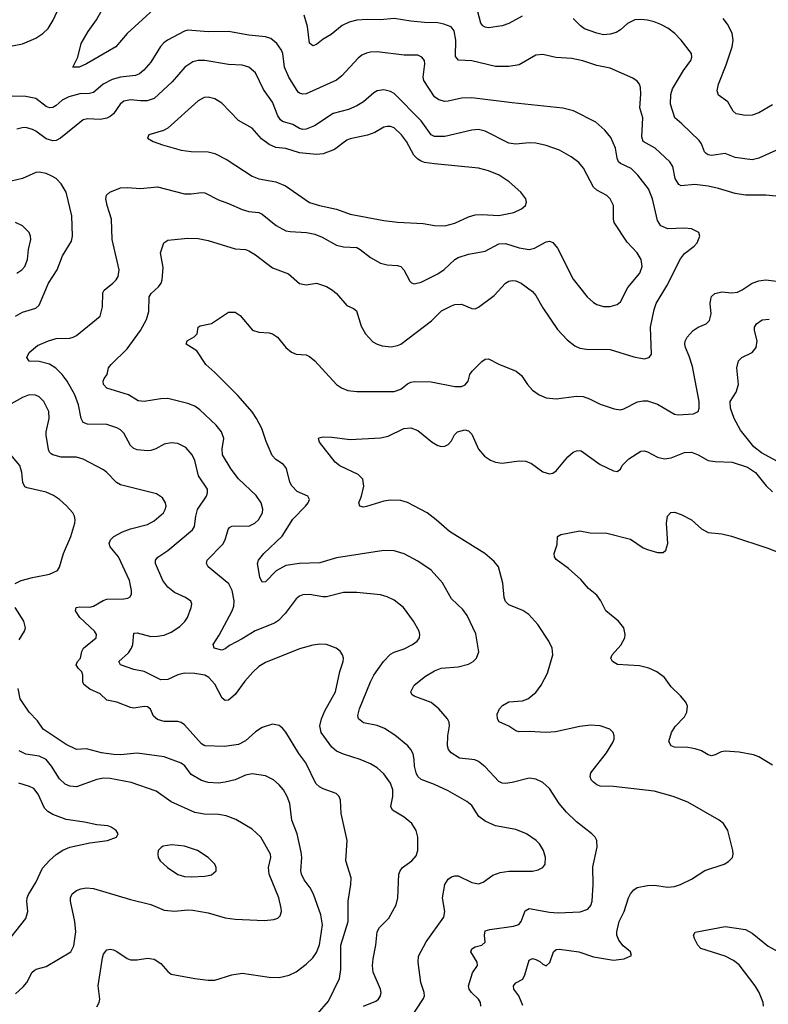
# Model space of a CAD drawing. Header units: inches. Extents: x 990586 to 1117858, y 769490 to 892071.
# Tile 86 of 248: x 1083634 to 1088065, y 782140 to 787971. Entities that reach past the tile are written whole.
import ezdxf

# ---------------------------------------------------------------- set-up
doc = ezdxf.new("R2010")
doc.units = ezdxf.units.IN
doc.header["$MEASUREMENT"] = 0
doc.layers.add('B0788', color=7, linetype='Continuous')

msp = doc.modelspace()

# ---------------------------------------------------------------- linework, layer by layer
at = {"layer": 'B0788', "color": 6}
for points, elevation in [([(1083590, 787816.2), (1083650, 787827.4), (1083730, 787861.2), (1083771.2, 787888.8), (1083801.8, 787918.2), (1083832.4, 787967.6), (1083870, 788050.1)], 3200), ([(1084427.6, 788032.4), (1084270.3, 787890), (1084204.1, 787810), (1084030, 787709.4), (1083987, 787690), (1083948.4, 787690), (1083979, 787750), (1083998.2, 787830), (1084038.5, 787901.5), (1084089, 787970), (1084154.2, 788085.8)], 3100), ([(1086608.8, 787991.2), (1086530, 787948.8), (1086490, 787934.2), (1086410, 787923.5), (1086390, 787925.8), (1086375, 787935), (1086364.7, 787950), (1086336, 788056)], 3000), ([(1088130, 786924.1), (1088050, 786931.6), (1087930, 786930.9), (1087870, 786940.9), (1087770, 786972.1), (1087710, 786985.4), (1087630, 786994.3), (1087550, 786988.1), (1087535.8, 786995.8), (1087514.8, 787030), (1087500.8, 787100.8), (1087483, 787130), (1087396.3, 787210), (1087324.2, 787250), (1087317.3, 787277.3), (1087322.5, 787390), (1087305.5, 787450), (1087311.8, 787530), (1087309.8, 787569.8), (1087302.7, 787590), (1087290, 787607.8), (1087264, 787624), (1087130, 787683.4), (1087050, 787699.7), (1086967.5, 787727.5), (1086901.5, 787741.5), (1086808, 787748), (1086730, 787765.4), (1086690, 787760.1), (1086590, 787704.4), (1086530, 787693.2), (1086450, 787693.3), (1086310, 787726.8), (1086231, 787731), (1086214, 787754), (1086215.8, 787850), (1086205.4, 787905.4), (1086187.8, 787927.8), (1086145.5, 787945.5), (1086110, 787951.8), (1086030, 787954), (1085950, 787962.5), (1085850, 787978.2), (1085770, 787969.6), (1085690, 787972.4), (1085630, 787967.4), (1085584.6, 787955.4), (1085542.4, 787937.6), (1085477, 787883), (1085430, 787855.6), (1085390, 787823.9), (1085370, 787816.8), (1085350, 787833), (1085337, 787930), (1085317.7, 787997.7)], 3100), ([(1088110, 787196.7), (1088010, 787150.2), (1087970, 787142), (1087870, 787155.2), (1087810, 787178.7), (1087730, 787167.7), (1087710, 787170.7), (1087698, 787178), (1087688.4, 787188.4), (1087670, 787235.2), (1087655.7, 787255.7), (1087554.5, 787354.5), (1087511.7, 787390), (1087487, 787470), (1087488.3, 787528.3), (1087498.3, 787561.7), (1087563.3, 787670), (1087606.8, 787730), (1087612.7, 787750), (1087611.7, 787770), (1087550.3, 787850), (1087511.9, 787890), (1087470, 787921.8), (1087430, 787942.1), (1087390, 787958.6), (1087350, 787968.7), (1087310, 787972.7), (1087275.8, 787970), (1087231.4, 787948.6), (1087189.6, 787910.4), (1087165.1, 787894.9), (1087130, 787884.7), (1087090, 787882.2), (1087050, 787890.4), (1086977.6, 787917.6), (1086953.9, 787933.9), (1086910, 787977.2)], 3000), ([(1088090, 787466.4), (1088010, 787419.1), (1087970, 787405.2), (1087930, 787402.8), (1087874.5, 787414.5), (1087857.8, 787430), (1087825.1, 787485.1), (1087770, 787524.4), (1087762, 787550), (1087769.7, 787590), (1087815.5, 787704.5), (1087851.4, 787810), (1087856.8, 787850), (1087850.6, 787890.6), (1087823.9, 787943.9), (1087797.8, 787977.8)], 2900), ([(1085938.3, 782041.7), (1086024.7, 782175.3), (1086029.5, 782190), (1086028.4, 782210), (1086007.9, 782270), (1085993.4, 782390), (1085995, 782425), (1086040.5, 782510), (1086144.3, 782655.7), (1086150.4, 782690), (1086136.5, 782770), (1086150.3, 782850), (1086170, 782881.7), (1086190, 782894.3), (1086210, 782900.2), (1086230, 782900.3), (1086310, 782862.2), (1086350, 782854), (1086377.3, 782862.7), (1086435, 782905), (1086479.1, 782920.9), (1086530, 782928), (1086670, 782929.4), (1086703.2, 782936.8), (1086730.5, 782950), (1086744.5, 782970), (1086745.7, 783010), (1086735.2, 783050), (1086711.2, 783090), (1086691.2, 783110), (1086633.3, 783150), (1086570, 783174.5), (1086450, 783197), (1086390, 783224.4), (1086352.3, 783252.3), (1086310, 783316.9), (1086281.7, 783341.7), (1086170, 783404.1), (1086090, 783442.1), (1086010, 783471.3), (1085990.1, 783490.1), (1085980.8, 783510), (1085970.3, 783550), (1085969.4, 783590), (1085962.7, 783622.7), (1085949.7, 783649.7), (1085931.5, 783671.5), (1085854.4, 783734.4), (1085794, 783774), (1085750, 783790.4), (1085670, 783806.8), (1085639.9, 783830), (1085636.2, 783850), (1085645.9, 783890), (1085710.9, 784050), (1085730.8, 784089.2), (1085787.1, 784170), (1085830, 784213.3), (1085850, 784225.2), (1085910, 784245.2), (1085958.7, 784270), (1085986.4, 784290), (1085999.7, 784310), (1086002.5, 784330), (1085998.1, 784350), (1085966.1, 784410), (1085906.7, 784490), (1085850, 784533.7), (1085810, 784552.9), (1085770, 784564.2), (1085630, 784579.6), (1085550, 784578.5), (1085450, 784552.3), (1085427.7, 784552.3), (1085350, 784566.7), (1085310, 784564.6), (1085290, 784556.4), (1085270, 784540.4), (1085205.2, 784454.8), (1085166.3, 784413.7), (1085143.2, 784396.8), (1085027.3, 784352.7), (1084950, 784303.8), (1084875.1, 784264.9), (1084850, 784245.4), (1084830, 784237.6), (1084785.7, 784250), (1084779.2, 784270), (1084814.5, 784325.5), (1084892.6, 784470), (1084901.9, 784498.1), (1084903.5, 784530), (1084891.3, 784591.3), (1084872.5, 784630), (1084749.6, 784730), (1084739, 784750), (1084743.8, 784770), (1084835.6, 784864.4), (1084849.7, 784890.3), (1084867.6, 784952.4), (1084876.6, 784963.4), (1084889.1, 784970.9), (1084907.2, 784972.8), (1084990, 784971.8), (1085025.4, 784990), (1085046.7, 785010), (1085070.4, 785050), (1085073.1, 785073.1), (1085063.3, 785110), (1085033.7, 785153.7), (1084930, 785251.3), (1084885.2, 785310), (1084834.5, 785394.5), (1084831.9, 785430), (1084843.2, 785490), (1084829.6, 785529.6), (1084797.8, 785570), (1084701.3, 785661.3), (1084670, 785681.8), (1084630, 785698.6), (1084510, 785727.9), (1084470, 785726.4), (1084370, 785710.2), (1084334.5, 785714.5), (1084277.6, 785750), (1084149.4, 785789.4), (1084131.1, 785810), (1084128.5, 785830), (1084134, 785846), (1084151.4, 785870), (1084159.9, 785910), (1084174.9, 785930), (1084270, 786022.5), (1084350, 786130.1), (1084384.3, 786195.7), (1084397.9, 786242.1), (1084401.2, 786330), (1084412.5, 786350), (1084456.6, 786390), (1084470.6, 786410), (1084477.7, 786430), (1084484, 786504), (1084466.7, 786590), (1084487.9, 786650), (1084510, 786664.8), (1084630, 786677.3), (1084690, 786674.3), (1084750, 786662.7), (1084910, 786613.5), (1084970, 786609.2), (1084990, 786602.8), (1085030, 786578.2), (1085130, 786501.8), (1085225.3, 786465.3), (1085290, 786407.8), (1085330, 786401.5), (1085390, 786411.3), (1085450.4, 786390.4), (1085485.4, 786370), (1085508.4, 786350), (1085570, 786277.7), (1085610, 786260.3), (1085627.3, 786247.3), (1085656.1, 786156.1), (1085680.3, 786110), (1085724.2, 786064.2), (1085750, 786048.8), (1085779.3, 786039.3), (1085833.3, 786033.3), (1085870, 786040.8), (1085890, 786050), (1086071.8, 786188.2), (1086130, 786247.4), (1086190, 786277.2), (1086210, 786283.8), (1086250, 786285.5), (1086310, 786260.9), (1086330, 786258.9), (1086350, 786267.8), (1086442.9, 786337.1), (1086510, 786410.5), (1086530, 786423.4), (1086550, 786427.4), (1086570, 786424.3), (1086602.6, 786410), (1086670, 786361.3), (1086690, 786338.2), (1086730, 786264.1), (1086817.2, 786137.2), (1086874.3, 786074.3), (1086919.7, 786039.7), (1086950, 786026.5), (1086990, 786019.3), (1087130, 786017.8), (1087270, 785974.1), (1087330, 785963.6), (1087360.2, 785970), (1087374.4, 785990), (1087367.6, 786150), (1087390, 786254), (1087402.1, 786290), (1087464.9, 786395.1), (1087545.5, 786554.5), (1087570, 786585.8), (1087626.7, 786630), (1087644.1, 786650), (1087660.3, 786690), (1087653.3, 786710), (1087610, 786732.2), (1087570, 786736.8), (1087470, 786732.3), (1087429.9, 786750), (1087410, 786782.6), (1087379.6, 786910), (1087355.9, 786970), (1087292.2, 787050), (1087253.5, 787090), (1087190, 787118.6), (1087178.6, 787130), (1087171, 787150), (1087161.8, 787210), (1087134.2, 787274.2), (1087097, 787317), (1087043.6, 787363.6), (1086912, 787432), (1086850, 787447.8), (1086550, 787477.7), (1086310, 787509), (1086250, 787506), (1086170, 787488.4), (1086150, 787487.3), (1086115.9, 787495.9), (1086090, 787514.4), (1086026.3, 787610), (1086022, 787630), (1086031.9, 787710), (1086030, 787730), (1086014.5, 787750), (1085990, 787760.8), (1085910, 787761.9), (1085750, 787780), (1085710, 787778.6), (1085686.9, 787773.1), (1085659.6, 787760.4), (1085636.8, 787743.2), (1085541.3, 787638.7), (1085510, 787613.7), (1085330, 787532.7), (1085310, 787529.8), (1085290, 787535.1), (1085282.3, 787542.3), (1085227.9, 787630), (1085201.9, 787690), (1085190.9, 787770), (1085183.7, 787790), (1085155.9, 787830), (1085120.3, 787860.3), (1085090, 787869.8), (1084990, 787878.6), (1084870, 787901.2), (1084750, 787898.3), (1084630, 787908.4), (1084610, 787902.8), (1084509.9, 787850.1), (1084486.6, 787833.4), (1084468.3, 787811.7), (1084410, 787719.2), (1084368.8, 787671.2), (1084343.6, 787650), (1084318.8, 787641.2), (1084230, 787630.8), (1084182.3, 787617.7), (1084127.7, 787590), (1084070, 787540.5), (1084046.7, 787533.3), (1083990, 787531.4), (1083925.1, 787514.9), (1083885.6, 787494.4), (1083850, 787463), (1083830, 787451.5), (1083810, 787450), (1083790, 787457.6), (1083730, 787503.6), (1083670, 787516.9), (1083590, 787518)], 3200), ([(1085670, 782128.2), (1085741.8, 782158.2), (1085757.5, 782170), (1085770.2, 782190), (1085772.8, 782210), (1085769.2, 782230), (1085727.3, 782330), (1085721.5, 782370), (1085725.5, 782410), (1085742.8, 782490), (1085749.4, 782570), (1085764.1, 782595.9), (1085819.3, 782650), (1085862.4, 782730), (1085872.5, 782770), (1085879.1, 782910), (1085886.1, 782930), (1085900.8, 782950), (1085955.2, 782990), (1085980.9, 783019.1), (1085990.7, 783050), (1085989.9, 783129.9), (1085980.7, 783170), (1085956.2, 783210), (1085910, 783249.1), (1085840.1, 783290), (1085831.8, 783311.8), (1085842.2, 783370), (1085842.5, 783410), (1085829.7, 783450), (1085790, 783504.3), (1085750, 783539.7), (1085710, 783564.8), (1085650, 783589.3), (1085550, 783620.9), (1085510, 783639.4), (1085482.7, 783662.7), (1085419.4, 783750), (1085409.8, 783790), (1085420.4, 783830), (1085441, 783879), (1085503.4, 783990), (1085528.8, 784111.2), (1085548.1, 784170), (1085549.9, 784189.9), (1085544.6, 784210), (1085531.1, 784231.1), (1085506.8, 784250), (1085450, 784270.3), (1085410, 784272.8), (1085370, 784267.5), (1085290, 784244.6), (1085090, 784165.1), (1085050, 784140.8), (1085013.2, 784106.8), (1084966.8, 784053.2), (1084910, 783975.2), (1084870, 783940.5), (1084850, 783939.3), (1084832.9, 783952.9), (1084790, 784035.9), (1084754.6, 784074.6), (1084730, 784088.4), (1084670, 784099.5), (1084610, 784100.3), (1084570, 784090.5), (1084510, 784064.4), (1084470, 784062), (1084370, 784110.4), (1084310, 784122.5), (1084230.3, 784150.3), (1084221.5, 784170), (1084277.6, 784222.4), (1084296, 784250), (1084303, 784270), (1084310, 784338.6), (1084330, 784340.4), (1084410, 784318.4), (1084450, 784319.4), (1084490, 784326.7), (1084530, 784344.8), (1084581.5, 784378.5), (1084612.4, 784407.6), (1084627.1, 784430), (1084650, 784490), (1084653.1, 784510), (1084646.9, 784526.9), (1084615, 784550), (1084550, 784579.6), (1084510, 784610), (1084482.1, 784650), (1084438.7, 784750), (1084437.8, 784770), (1084452.4, 784787.6), (1084510, 784827.6), (1084656.3, 784950), (1084669.4, 784970.6), (1084675.9, 785030), (1084686.7, 785070), (1084739.1, 785150), (1084746.6, 785170), (1084745.5, 785190), (1084693.3, 785270), (1084670, 785360.5), (1084655, 785395), (1084616.7, 785436.7), (1084570, 785460.5), (1084530, 785466.1), (1084490, 785457.6), (1084439.2, 785430), (1084410, 785419.7), (1084390, 785417.5), (1084330, 785424.1), (1084310, 785431), (1084290.7, 785450), (1084250, 785522.3), (1084230, 785542.2), (1084210, 785554.2), (1084150, 785573.7), (1084035.7, 785575.7), (1084010, 785586.3), (1083998.6, 785610), (1083982, 785690), (1083961.2, 785750), (1083915.8, 785830), (1083884.9, 785870), (1083847.6, 785907.6), (1083811.2, 785931.2), (1083750, 785946.6), (1083689.3, 785949.3), (1083676.4, 785970), (1083690, 786001), (1083739.2, 786040.8), (1083804.4, 786070), (1083850, 786083.6), (1083930, 786085.7), (1083950, 786090.4), (1083970, 786101.1), (1084110, 786215.2), (1084124.5, 786270), (1084126.1, 786353.9), (1084134.9, 786370), (1084186.1, 786410), (1084204.5, 786430), (1084216.5, 786450), (1084223.8, 786490), (1084180.9, 786670), (1084177.1, 786790), (1084151.2, 786870), (1084143.1, 786910), (1084148.8, 786931.2), (1084168.4, 786950), (1084230, 786974.5), (1084270, 786977), (1084350, 786970.5), (1084450, 786981.2), (1084610, 786938.9), (1084650, 786939.2), (1084710, 786947.4), (1084730, 786945), (1084810, 786905.2), (1084870, 786883.5), (1084950, 786846.4), (1084990, 786835.5), (1085050, 786828.3), (1085070, 786820), (1085152.5, 786752.5), (1085210, 786720.9), (1085235.8, 786715.8), (1085331.4, 786711.4), (1085381.6, 786701.6), (1085423.8, 786683.8), (1085510, 786635.5), (1085550, 786625.4), (1085630, 786621), (1085650, 786610.9), (1085710, 786561.9), (1085770, 786528.5), (1085810, 786519.5), (1085870, 786515.4), (1085889.2, 786509.2), (1085908.9, 786488.9), (1085942.9, 786422.9), (1085953.4, 786413.4), (1085970, 786407.4), (1086010, 786416.7), (1086110, 786465.1), (1086147.4, 786492.6), (1086209, 786550), (1086230, 786562.6), (1086290, 786582.8), (1086390, 786599.7), (1086470, 786644.2), (1086510, 786646.5), (1086590, 786620.5), (1086650, 786610.6), (1086681.8, 786618.2), (1086750, 786654.7), (1086770, 786658.5), (1086790, 786651), (1086818.1, 786618.1), (1086910, 786433.8), (1086992.4, 786330), (1087030, 786295.9), (1087050, 786285), (1087090, 786272.6), (1087130, 786272.3), (1087170, 786284.3), (1087190, 786299.6), (1087234.6, 786385.4), (1087305, 786470), (1087319.3, 786510), (1087312.8, 786550), (1087289.1, 786590), (1087230, 786653.2), (1087153.9, 786770), (1087148.4, 786790), (1087148.6, 786870), (1087129.9, 786910), (1087110.4, 786930.4), (1087050, 786962.4), (1087030, 786979.7), (1086971.5, 787091.5), (1086944.8, 787124.8), (1086898.8, 787158.8), (1086830, 787197.5), (1086750, 787226.5), (1086690, 787239.1), (1086650, 787241.5), (1086570, 787233.1), (1086530, 787240), (1086390.1, 787309.9), (1086350, 787320.2), (1086310, 787316.9), (1086150, 787280.2), (1086090, 787279.1), (1086069.6, 787289.6), (1086011.5, 787371.5), (1085850, 787533), (1085830, 787545.4), (1085790, 787555.4), (1085750.9, 787549.1), (1085730, 787538.2), (1085670, 787484.4), (1085630, 787460.5), (1085580.2, 787439.8), (1085490, 787416.1), (1085378.3, 787341.7), (1085330, 787322.1), (1085310, 787320.4), (1085290, 787326.2), (1085250, 787350.1), (1085190, 787368), (1085177.6, 787377.6), (1085161.8, 787401.8), (1085130, 787483.5), (1085077.2, 787557.2), (1085030, 787656.8), (1084990.3, 787690.3), (1084950, 787701), (1084870, 787705.2), (1084730, 787730.2), (1084690, 787729.6), (1084659.3, 787720.7), (1084611, 787689), (1084536.7, 787603.3), (1084430, 787503.4), (1084388.9, 787491.1), (1084350, 787489.6), (1084290, 787496.1), (1084250.9, 787489.1), (1084229.5, 787470.5), (1084190, 787414), (1084170, 787397.7), (1084150, 787388.8), (1084110, 787380.6), (1084035.1, 787384.9), (1084010, 787378), (1083876.6, 787270), (1083850, 787256.2), (1083830, 787253.8), (1083790, 787264.6), (1083730, 787310.1), (1083710, 787320.8), (1083670, 787332), (1083648.8, 787331.2), (1083617.6, 787322.4)], 3300), ([(1083610, 786216.2), (1083650, 786238.4), (1083730, 786261.7), (1083750, 786281.1), (1083805.4, 786410), (1083855, 786490), (1083887, 786573), (1083940.1, 786659.9), (1083946.9, 786690), (1083941.9, 786810), (1083909, 786949), (1083879.5, 786999.5), (1083849.6, 787029.6), (1083824.6, 787044.6), (1083790, 787059.4), (1083750, 787068.8), (1083730, 787066.2), (1083650.3, 787029.7), (1083550, 787007)], 3400), ([(1083617.9, 786470), (1083646.4, 786490), (1083664.5, 786510), (1083680.7, 786550), (1083687, 786610), (1083699.8, 786670), (1083698.8, 786690), (1083690, 786711.7), (1083650, 786749.6), (1083609.6, 786769.6)], 3500), ([(1086363.6, 782130), (1086362, 782150), (1086350.6, 782170.6), (1086308.7, 782210), (1086295.4, 782230), (1086291.5, 782250), (1086313.8, 782326.2), (1086343.1, 782370), (1086342.5, 782390), (1086304.6, 782450), (1086310.5, 782469.5), (1086330, 782479.8), (1086369.3, 782490.7), (1086390, 782507.7), (1086384.5, 782550), (1086390, 782574.6), (1086417, 782583), (1086557.8, 782602.2), (1086587.8, 782612.2), (1086602.1, 782630), (1086626.8, 782693.2), (1086650, 782707.5), (1086770, 782686.3), (1086822, 782682), (1086952, 782688), (1086996.4, 782703.6), (1087014.4, 782725.6), (1087022.2, 782750), (1087028.9, 782850), (1087026.7, 782953.3), (1087051.7, 783070), (1087049.9, 783109.9), (1087039.6, 783130), (1087020.2, 783150), (1086930, 783221.4), (1086870, 783278.4), (1086826.9, 783330), (1086770, 783417.2), (1086730, 783453.5), (1086690, 783473.5), (1086650, 783479.7), (1086550, 783453.2), (1086510, 783447.2), (1086490, 783448.9), (1086470, 783459), (1086390, 783547.1), (1086350, 783578.9), (1086327.5, 783587.5), (1086238.2, 783598.2), (1086188.7, 783628.7), (1086172.1, 783650), (1086167.3, 783670), (1086169.3, 783729.3), (1086177.6, 783790), (1086175.4, 783810), (1086166.5, 783830), (1086115.7, 783890), (1086070, 783928.2), (1085970, 783964.3), (1085954.8, 783974.8), (1085948.5, 783990), (1085969.6, 784030), (1086036, 784084), (1086090, 784115.7), (1086129.8, 784130), (1086230, 784137.7), (1086290, 784154.1), (1086317.5, 784170), (1086338.1, 784190), (1086351.6, 784228.4), (1086334.6, 784334.6), (1086282.7, 784442.7), (1086257.3, 784477.3), (1086190, 784541.1), (1086137, 784637), (1086070, 784711.1), (1085990, 784764.3), (1085910, 784808.3), (1085850, 784825.4), (1085790, 784827.9), (1085510, 784784.2), (1085410, 784754.7), (1085290, 784750.5), (1085210, 784739.5), (1085153, 784707), (1085090, 784641.7), (1085070, 784639.1), (1085055.7, 784670), (1085041.6, 784750), (1085047, 784770), (1085079.2, 784810), (1085187.1, 784912.9), (1085250, 785012.7), (1085326.8, 785090), (1085342.5, 785110), (1085350.3, 785130.3), (1085339.4, 785150), (1085276.7, 785176.7), (1085244.2, 785210), (1085232.8, 785232.8), (1085213.8, 785313.8), (1085196.5, 785336.5), (1085150, 785366.6), (1085129.4, 785389.4), (1085093.3, 785473.3), (1085067.9, 785550), (1085036.3, 785610), (1085009.5, 785649.5), (1084925.6, 785745.6), (1084790, 785882.4), (1084736.2, 785930), (1084681.7, 786010), (1084619.8, 786050), (1084625, 786070), (1084666.2, 786093.8), (1084683.8, 786110), (1084690, 786150.8), (1084702.4, 786157.6), (1084770, 786172.6), (1084870, 786239.3), (1084910, 786239.8), (1084939.6, 786219.6), (1085013.1, 786133.1), (1085050, 786120.5), (1085110, 786116.7), (1085131.3, 786111.3), (1085160.9, 786090), (1085209.3, 786029.3), (1085242.6, 786002.6), (1085270, 785991.2), (1085330, 785987.2), (1085350, 785976.2), (1085380.9, 785950), (1085509.8, 785809.8), (1085538.6, 785790), (1085575.7, 785775.7), (1085629.5, 785769.5), (1085850, 785768.7), (1085890, 785782.9), (1085930, 785815), (1085950, 785825.4), (1085971.6, 785828.4), (1086070, 785826.8), (1086210, 785798.7), (1086250, 785799.5), (1086271, 785809), (1086288.3, 785830), (1086299.2, 785870), (1086312.6, 785890), (1086370, 785946.5), (1086390, 785959.8), (1086410, 785961.8), (1086470, 785930.8), (1086572.1, 785890), (1086604, 785864), (1086639.8, 785810), (1086670, 785776.2), (1086710, 785749.2), (1086750, 785731.5), (1086810, 785724.9), (1086930, 785742.5), (1086970, 785739.2), (1087006.3, 785726.3), (1087070, 785693.4), (1087153.4, 785666.6), (1087190, 785660.8), (1087210, 785665.6), (1087291.8, 785708.2), (1087325.6, 785714.4), (1087350, 785713.6), (1087410, 785694.7), (1087510, 785634.9), (1087531.1, 785631.1), (1087622.7, 785637.3), (1087650.6, 785650), (1087657, 785670), (1087656.1, 785710), (1087616.4, 785916.4), (1087597.9, 785977.9), (1087575.8, 786030), (1087571.4, 786050), (1087573.6, 786066.4), (1087585.1, 786090), (1087619.7, 786130), (1087650.6, 786149.4), (1087696.9, 786170), (1087718, 786190), (1087727.1, 786230), (1087722, 786290), (1087724.3, 786315.7), (1087730, 786332.1), (1087747.9, 786350), (1087790, 786358.7), (1087850, 786353.6), (1087882.2, 786357.8), (1087910, 786370.5), (1087970, 786410.8), (1088010, 786424.1), (1088050, 786430.8), (1088210, 786411.6)], 3100), ([(1088163, 785330), (1088025.1, 785405.1), (1087980.7, 785440.7), (1087900.4, 785540.4), (1087862.9, 785610), (1087842, 785670), (1087839.9, 785710), (1087875.4, 785764.6), (1087889, 785810), (1087879.1, 785910), (1087888.7, 785950), (1087908.3, 785970), (1087970, 786000.3), (1087992.7, 786030), (1087998.8, 786070), (1087984.6, 786130), (1087984.2, 786150), (1087994.7, 786170), (1088030, 786193.1), (1088070, 786196.8)], 3000), ([(1085396.5, 782083.5), (1085461.4, 782158.6), (1085526.6, 782293.4), (1085534.7, 782345.3), (1085534.4, 782490), (1085578.3, 782630), (1085578.5, 782750), (1085594.7, 782850), (1085595.5, 782890), (1085565.5, 782990), (1085572.2, 783110), (1085537.1, 783270), (1085532.4, 783350), (1085524.8, 783370), (1085508, 783388), (1085430, 783416.1), (1085408.4, 783428.4), (1085387.7, 783447.7), (1085327.4, 783570), (1085285.9, 783625.9), (1085210, 783751.1), (1085190, 783776.1), (1085170, 783791.1), (1085130, 783799.9), (1085070, 783780.3), (1085030, 783753.9), (1084970, 783700.6), (1084930, 783679.3), (1084847, 783667), (1084730, 783671.1), (1084710, 783683), (1084610, 783794.7), (1084590, 783809), (1084570, 783814.5), (1084490, 783814.7), (1084450, 783827.7), (1084426.7, 783846.7), (1084407.4, 783887.4), (1084390, 783902.3), (1084370, 783904.5), (1084310, 783894.8), (1084290, 783897.3), (1084210, 783930.2), (1084150, 783941.7), (1084110, 783979.3), (1084050, 784006.4), (1084014.1, 784034.1), (1084008.6, 784050), (1084008.7, 784090), (1084002.8, 784110), (1083979.9, 784130), (1083969, 784150), (1083976.7, 784170), (1083994.1, 784190), (1084001.4, 784230), (1084011.4, 784248.6), (1084085.8, 784310), (1084088.5, 784330), (1084077.8, 784350), (1083990.2, 784430), (1083964.3, 784470), (1083967.9, 784490), (1083990, 784493.9), (1084050, 784492.2), (1084070, 784498), (1084128, 784532), (1084150, 784539.4), (1084250, 784541.4), (1084274.6, 784545.4), (1084287.4, 784552.6), (1084295.5, 784570), (1084296.4, 784590), (1084284.2, 784650), (1084218.5, 784790), (1084169.6, 784850), (1084164.2, 784870), (1084170.9, 784890), (1084190.7, 784910), (1084242.3, 784937.7), (1084290, 784955.7), (1084390, 784981.7), (1084430, 785002.7), (1084485.1, 785050), (1084496.1, 785070), (1084500.2, 785090), (1084497.7, 785110), (1084479.6, 785139.6), (1084443.5, 785163.5), (1084230, 785215.7), (1084206.3, 785230), (1084150, 785290.2), (1084130, 785305.6), (1084010, 785369.2), (1083970, 785380.2), (1083879.9, 785379.9), (1083830, 785393.5), (1083820.3, 785400.3), (1083809.8, 785409.8), (1083805.3, 785425.3), (1083790, 785510), (1083789.8, 785530.2), (1083809.1, 785610), (1083806.9, 785650), (1083776.6, 785710), (1083750, 785738.4), (1083728.3, 785748.3), (1083690, 785749), (1083650, 785734), (1083570, 785687.5)], 3400), ([(1086612.8, 782132.8), (1086587.7, 782190), (1086558.5, 782230), (1086556.7, 782250), (1086570, 782267.2), (1086612.4, 782290), (1086624.7, 782315.3), (1086650, 782400.9), (1086669.5, 782410.5), (1086690, 782405.5), (1086713, 782393), (1086730, 782377.1), (1086751.2, 782368.8), (1086772.8, 782387.2), (1086793.1, 782450), (1086810, 782465.2), (1086830, 782466.7), (1086943.6, 782450), (1087030, 782421.4), (1087150, 782401.5), (1087211.4, 782408.6), (1087252.4, 782427.6), (1087256, 782430), (1087249, 782450), (1087206.6, 782486.6), (1087180.4, 782520.4), (1087169.2, 782549.2), (1087167.8, 782570), (1087183.5, 782630), (1087212.4, 782690), (1087237.8, 782770), (1087250, 782793.7), (1087270, 782818.2), (1087290, 782831.5), (1087350, 782844.4), (1087390, 782845), (1087470, 782834.4), (1087510, 782838.7), (1087546.5, 782850), (1087610, 782882), (1087690, 782932.6), (1087803.6, 782970), (1087830, 782985), (1087852.5, 783010), (1087856.8, 783030), (1087854.5, 783050), (1087825.2, 783170), (1087800.2, 783210), (1087774.4, 783230), (1087590, 783336.6), (1087503.1, 783370), (1087390, 783402.8), (1087150, 783430), (1087070, 783431.1), (1087050, 783439.3), (1087030, 783455.4), (1087017.3, 783470), (1087010.7, 783490), (1087015, 783510), (1087107.1, 783630), (1087144.3, 783690), (1087152.1, 783710), (1087153.2, 783730), (1087146.2, 783750), (1087128.3, 783770), (1087070, 783789.3), (1087013.3, 783793.3), (1086950, 783784.8), (1086806.6, 783753.4), (1086750, 783750.6), (1086650, 783756), (1086590, 783752.9), (1086570, 783759.6), (1086530, 783787.2), (1086473.2, 783813.2), (1086461.8, 783830), (1086461.3, 783858.7), (1086473.8, 783890), (1086491.1, 783910), (1086528.7, 783931.3), (1086610, 783938.1), (1086641.1, 783950), (1086690, 783986.9), (1086720.1, 784030), (1086758.4, 784101.6), (1086789.6, 784210), (1086785.4, 784250), (1086767, 784290), (1086702, 784390), (1086648.2, 784448.2), (1086612.8, 784472.8), (1086530, 784506.8), (1086510, 784525.9), (1086501.9, 784550), (1086494.9, 784634.9), (1086467.7, 784730), (1086443.3, 784763.3), (1086387.3, 784810), (1086179.2, 784939.2), (1086099, 785010), (1086046, 785050), (1085930, 785112.8), (1085890, 785123.8), (1085830, 785126.4), (1085790, 785119.9), (1085687.7, 785087.7), (1085670, 785084.4), (1085646.8, 785090), (1085641.5, 785110), (1085657.8, 785150), (1085670.7, 785209.3), (1085664.6, 785250), (1085636.8, 785276.8), (1085530, 785329.1), (1085501.9, 785350), (1085408.2, 785470), (1085402, 785490), (1085404.9, 785495.1), (1085430, 785500.4), (1085481.9, 785498.1), (1085590, 785484.5), (1085770, 785495), (1085815.8, 785504.2), (1085908.3, 785550), (1085950, 785553.1), (1085990, 785538.4), (1086075, 785470), (1086109.3, 785450), (1086130, 785444.4), (1086150, 785445.7), (1086170, 785455.6), (1086190, 785477), (1086208.3, 785511.7), (1086224.7, 785530), (1086270, 785541.3), (1086290, 785536.8), (1086310, 785517.2), (1086350, 785428.6), (1086386.1, 785386.1), (1086421.7, 785361.7), (1086450.4, 785350.4), (1086490, 785344.1), (1086590, 785358.3), (1086630, 785357.1), (1086663.2, 785343.2), (1086730, 785294.4), (1086770, 785282.5), (1086790, 785285.3), (1086810, 785298.5), (1086878.6, 785381.4), (1086910, 785409.5), (1086930, 785418.2), (1086950, 785420.7), (1086957.4, 785417.4), (1087070, 785335.9), (1087150, 785299.7), (1087170, 785295.3), (1087190, 785308.7), (1087200.9, 785330), (1087239.9, 785370), (1087310, 785415.1), (1087330, 785417.7), (1087350, 785411.7), (1087410, 785379.9), (1087450, 785369.5), (1087490, 785377.2), (1087570, 785408.6), (1087610, 785409.1), (1087650, 785393.8), (1087710, 785360.8), (1087750, 785354.8), (1087851, 785351), (1087941.7, 785321.7), (1087990.1, 785290.1), (1088052.2, 785210), (1088090, 785174.4)], 3000), ([(1083607.3, 784632.7), (1083643.2, 784650), (1083710, 784668.6), (1083810, 784686.9), (1083857.8, 784710), (1083870.5, 784729.5), (1083893.1, 784810), (1083937.3, 784910), (1083959.9, 784990), (1083962.4, 785010), (1083958.9, 785030), (1083948.2, 785050), (1083911.7, 785091.7), (1083870, 785129.3), (1083834.1, 785154.1), (1083790, 785173.7), (1083678.4, 785198.4), (1083665, 785205), (1083653.6, 785230), (1083647.6, 785290), (1083635.4, 785330), (1083560.1, 785420.1)], 3500), ([(1088090, 783556.9), (1088010, 783606.5), (1087978.5, 783618.5), (1087892.5, 783632.5), (1087810, 783638.3), (1087785.4, 783634.6), (1087750, 783617.1), (1087730, 783612.4), (1087710, 783617.7), (1087670, 783640.5), (1087632.6, 783652.6), (1087590, 783660.3), (1087510, 783663.9), (1087489.8, 783670), (1087476.7, 783696.7), (1087491.7, 783750), (1087514.8, 783785.2), (1087570, 783842.1), (1087583.9, 783870), (1087586.3, 783906.3), (1087576.4, 783930), (1087546.5, 783966.5), (1087490, 784019.4), (1087450, 784076), (1087404.8, 784110), (1087358.5, 784130), (1087303.9, 784143.9), (1087172, 784152), (1087142.4, 784170), (1087132.7, 784190), (1087140.9, 784210), (1087192.7, 784267.3), (1087216, 784310), (1087219, 784330), (1087209.3, 784369.3), (1087179.1, 784410), (1087102.8, 784470), (1087074.9, 784530), (1087050, 784564), (1087001.9, 784601.9), (1086955.3, 784655.3), (1086881.9, 784721.9), (1086810, 784773.7), (1086798.9, 784790), (1086797.1, 784810), (1086816, 784864), (1086817.2, 784910), (1086837.1, 784922.9), (1086950, 784943.7), (1087011.6, 784931.6), (1087110, 784929.7), (1087250, 784894.3), (1087324.2, 784844.2), (1087350, 784833.4), (1087410, 784816.6), (1087443.3, 784816.7), (1087459.1, 784830), (1087469.9, 784870), (1087462.4, 784990), (1087468.2, 785030), (1087487.9, 785052.1), (1087510, 785055.1), (1087550, 785040.9), (1087610, 785008.7), (1087670, 784956.8), (1087710, 784933.2), (1087790, 784927), (1087848.2, 784911.8), (1088062.1, 784842.1), (1088147.5, 784807.5)], 2900), ([(1083630, 784299.2), (1083661.9, 784350), (1083667.7, 784370), (1083658.8, 784410), (1083608.1, 784490)], 3500), ([(1084090, 782124.8), (1084104.6, 782150), (1084107.9, 782170), (1084099.3, 782250), (1084125.2, 782414.8), (1084130, 782436.3), (1084150, 782462.2), (1084170, 782466.4), (1084190, 782462.1), (1084210, 782452.8), (1084270, 782410.6), (1084290, 782404.2), (1084330, 782403.1), (1084390, 782413.4), (1084430, 782407), (1084470, 782382.4), (1084510, 782334.2), (1084530, 782319.4), (1084670, 782293.6), (1084750, 782283.1), (1084790, 782283.1), (1084890, 782315.1), (1084950, 782324.2), (1085110, 782299.9), (1085170, 782299.3), (1085230, 782312.8), (1085270, 782332.4), (1085330, 782378.3), (1085370, 782415.7), (1085390, 782447.2), (1085407.9, 782492.1), (1085426.3, 782610), (1085416.8, 782670), (1085372.3, 782792.3), (1085353.2, 782830), (1085317.5, 782877.5), (1085301.3, 782910), (1085297.5, 782930), (1085303.9, 783010), (1085300.9, 783040.9), (1085275.7, 783150), (1085245.8, 783230), (1085232.8, 783330), (1085217.9, 783370), (1085195.4, 783410), (1085170, 783440.4), (1085136.1, 783470), (1085090, 783494.1), (1085010, 783505.4), (1084970, 783498), (1084910, 783470.4), (1084850, 783456.1), (1084810, 783450.5), (1084750, 783453.1), (1084710, 783464.9), (1084650, 783500.1), (1084611.9, 783551.9), (1084590, 783568.6), (1084490, 783605.7), (1084330, 783627.4), (1084230, 783618), (1084190, 783619.1), (1084119.2, 783630), (1084030, 783652.2), (1083969.8, 783650), (1083910, 783678.9), (1083773.8, 783770), (1083738.8, 783818.8), (1083689.7, 783870), (1083637.5, 783950), (1083624.7, 784010)], 3500), ([(1083610, 782202.6), (1083655.6, 782244.4), (1083675.6, 782270), (1083707.6, 782330), (1083719.6, 782340.4), (1083732, 782348), (1083790, 782363.9), (1083936.7, 782450), (1083953.9, 782486.1), (1083967, 782570), (1083960.7, 782630), (1083935.6, 782750), (1083934.9, 782770), (1083945.1, 782794.9), (1083970, 782814.8), (1083995.1, 782824.9), (1084030, 782829.1), (1084070, 782825.4), (1084290, 782759.9), (1084410, 782731.5), (1084490, 782696.9), (1084550, 782692.6), (1084630, 782699.8), (1084658, 782698), (1084750, 782681.2), (1084850, 782652.1), (1084910, 782644.8), (1085082.9, 782637.1), (1085138.6, 782641.4), (1085161.8, 782650), (1085175.9, 782664.1), (1085183, 782690), (1085182.3, 782710), (1085167.5, 782770), (1085110.1, 782910), (1085106.7, 782950), (1085121, 783010), (1085119.3, 783030), (1085061.2, 783130), (1085010, 783177.7), (1084913.8, 783233.8), (1084856.6, 783256.6), (1084810, 783264.3), (1084725.4, 783265.4), (1084670, 783275.3), (1084530, 783338.4), (1084441.8, 783401.8), (1084293.1, 783453.1), (1084170, 783477.7), (1084130, 783480.3), (1084090, 783471.1), (1083970, 783428.3), (1083930, 783432.6), (1083903.5, 783443.5), (1083870, 783475), (1083822.8, 783550), (1083789.9, 783589.9), (1083750, 783609.8), (1083670, 783622.4), (1083630, 783640.6)], 3600), ([(1083530, 782470.4), (1083671.3, 782648.7), (1083682.4, 782690), (1083675.8, 782750), (1083677.6, 782770), (1083685.6, 782790), (1083730, 782861.4), (1083770, 782946), (1083810, 782992.3), (1083850, 783028.1), (1083890, 783053.8), (1083930, 783071.1), (1084050, 783095.9), (1084153.1, 783110), (1084206.4, 783130), (1084217.8, 783150), (1084205.8, 783170), (1084174.7, 783190), (1084156.4, 783196.4), (1084090, 783202.1), (1084018.5, 783218.5), (1083910, 783234), (1083830, 783263.4), (1083801.3, 783281.3), (1083781.6, 783301.6), (1083743.9, 783383.9), (1083717.4, 783417.4), (1083691.7, 783430), (1083629, 783449)], 3700), ([(1088037.4, 782130), (1088035.2, 782150), (1088010.4, 782210.4), (1087987.1, 782250), (1087893.2, 782373.2), (1087860.2, 782399.8), (1087810, 782425.6), (1087665.3, 782470), (1087648.3, 782490), (1087628.2, 782530), (1087622.6, 782550), (1087632.7, 782567.3), (1087810, 782600.8), (1087930, 782583.3), (1087970, 782561.3), (1088064.7, 782484.7), (1088124.8, 782450)], 2900)]:
    msp.add_lwpolyline(points, dxfattribs=dict(at, elevation=elevation))
for points, elevation in [([(1084750, 787512.6), (1084726.8, 787510), (1084690, 787490.3), (1084510, 787328.3), (1084484.4, 787315.6), (1084398.4, 787290), (1084390.4, 787270), (1084424.9, 787250), (1084479.6, 787230), (1084590, 787198.2), (1084650, 787190), (1084750, 787187.9), (1084790, 787179.6), (1084861.9, 787141.9), (1085010, 787044.4), (1085050, 787028.5), (1085150.2, 787010.2), (1085206.9, 786986.9), (1085350, 786889), (1085408.4, 786870), (1085508.5, 786848.5), (1085590, 786819), (1085790, 786781), (1085870, 786771.6), (1086023.1, 786763.1), (1086090, 786752.1), (1086150, 786751.1), (1086210, 786765.7), (1086290, 786804.3), (1086330, 786815.1), (1086370, 786817.2), (1086470, 786811.1), (1086558.5, 786830), (1086604.1, 786850), (1086627.9, 786870), (1086634, 786890), (1086630.5, 786910), (1086600.4, 786950), (1086532.1, 787010), (1086473, 787050), (1086410, 787076.8), (1086350, 787092.7), (1086090, 787117.5), (1086030, 787125.8), (1086010, 787132.9), (1085990, 787145.4), (1085967.9, 787167.9), (1085924, 787250), (1085894.7, 787290), (1085850, 787329.7), (1085830, 787337.6), (1085810, 787339.5), (1085790, 787335.3), (1085736.2, 787303.8), (1085692.8, 787287.2), (1085590, 787266.2), (1085570, 787256.7), (1085496.9, 787203.1), (1085430, 787177.1), (1085390, 787172.5), (1085290, 787182.1), (1085210, 787208), (1085150, 787215), (1085110, 787232), (1085066, 787266), (1085010, 787329.1), (1084930, 787374.8), (1084830, 787476.8), (1084790, 787502.7)], 3400), ([(1084535, 783085), (1084484, 783076), (1084470.8, 783069.2), (1084454.4, 783050), (1084451, 783030), (1084454.2, 783010), (1084466, 782990), (1084508.1, 782950), (1084570, 782908.3), (1084610, 782897.4), (1084650, 782894.3), (1084730, 782899.7), (1084770, 782907.7), (1084797.8, 782930), (1084797.7, 782950), (1084789, 782970), (1084749.9, 783010), (1084687.2, 783050), (1084610, 783076.3)], 3700)]:
    msp.add_lwpolyline(points, close=True, dxfattribs=dict(at, elevation=elevation))

doc.saveas('drawing.dxf')
